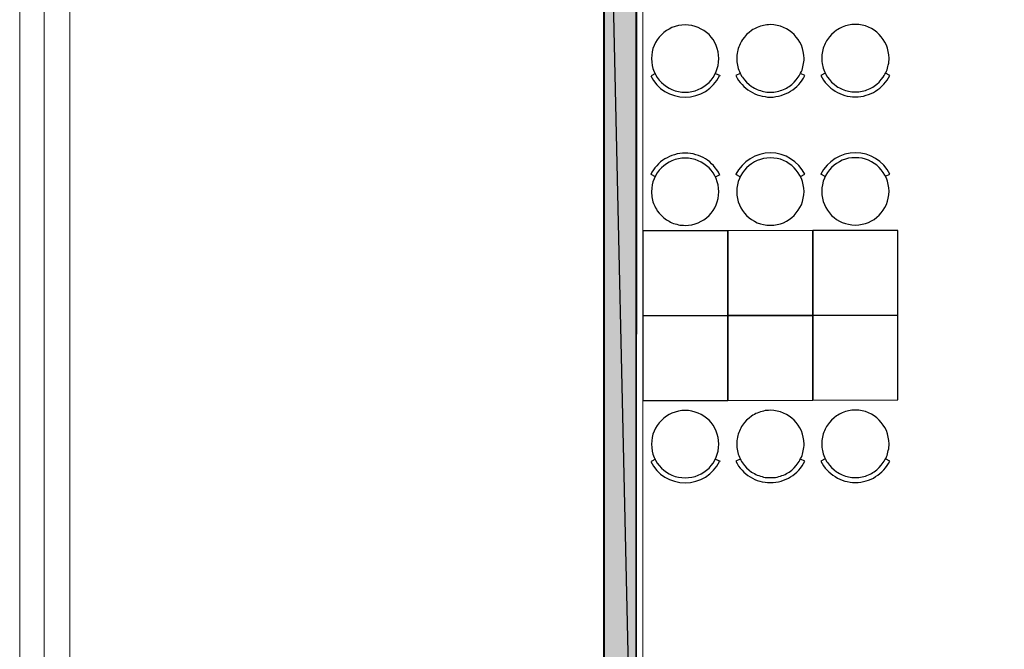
# Model space of a CAD drawing. Header units: millimetres. Extents: x 13115352 to 26511604, y 2875787 to 5794155.
# Tile 65 of 115: x 13220366 to 13227428, y 2884718 to 2889234. Entities that reach past the tile are written whole.
import ezdxf

# ---------------------------------------------------------------- set-up
doc = ezdxf.new("R2010")
doc.units = ezdxf.units.MM
doc.layers.get('0').update_dxf_attribs({"lineweight": 0})
doc.layers.get('Defpoints').update_dxf_attribs({"lineweight": 0})
doc.layers.add('A Counter', color=7, linetype='Continuous', lineweight=25)
doc.layers.add('CKD Equipments', color=5, linetype='Continuous', lineweight=0)
doc.layers.add('CT-WALL HATCH', color=250, linetype='Continuous')

msp = doc.modelspace()

# ---------------------------------------------------------------- hatches: boundary and pattern name
at = {"true_color": 0xdcdcdc}
h = msp.add_hatch(color=254, dxfattribs=at)
h.paths.add_polyline_path([(13224786.7, 2892350.6), (13224557.1, 2892350.6), (13224786.7, 2882033.7)])
h.paths.add_polyline_path([(13224557.1, 2892350.6), (13224786.7, 2882033.7), (13224557.1, 2882033.7)])
at = {"layer": 'CT-WALL HATCH'}
h = msp.add_hatch(dxfattribs=at)
h.set_pattern_fill('ANSI31', color=0, scale=50)
h.set_pattern_definition([(45, (-94127.56, 1509.2), (-112.2532015, 112.2532015), [])])
h.paths.add_polyline_path([(13225482.7, 2882804.3, 0.006604), (13225451.1, 2882803.9), (13225451.1, 2881666.3), (13225482.7, 2881666.3)])
h.paths.add_polyline_path([(13227905.2, 2882806.8, 0.006603), (13227873.6, 2882807.2), (13227873.6, 2881669.2), (13227905.2, 2881669.2)])
h.paths.add_polyline_path([(13224842.1, 2896768.8), (13225225.9, 2896768.8), (13225225.9, 2896941.8), (13224842.1, 2896941.8)], flags=9)
h.paths.add_polyline_path([(13225806.6, 2898635.9), (13226105, 2898635.9), (13226105, 2898808.1), (13225806.6, 2898808.1)], flags=9)
h.paths.add_polyline_path([(13225317.6, 2896699.4), (13225616, 2896699.4), (13225616, 2896871.6), (13225317.6, 2896871.6)], flags=9)
h.paths.add_polyline_path([(13226417.9, 2896750.1), (13226597.6, 2896750.1), (13226597.6, 2896920.7), (13226417.9, 2896920.7)], flags=9)
h.paths.add_polyline_path([(13226306.8, 2897090.6), (13226940.9, 2897090.6), (13226940.9, 2897416.6), (13226306.8, 2897416.6)], flags=9)
h.paths.add_polyline_path([(13226860.6, 2896669.7), (13227404.9, 2896669.7), (13227404.9, 2897073.3), (13226860.6, 2897073.3)], flags=9)
h.paths.add_polyline_path([(13225798.3, 2896749.2), (13225977.9, 2896749.2), (13225977.9, 2896919.8), (13225798.3, 2896919.8)], flags=9)
h.paths.add_polyline_path([(13236227.4, 2892720.1), (13236820.5, 2892720.1), (13236820.5, 2893050.6), (13236227.4, 2893050.6)], flags=9)
h.paths.add_polyline_path([(13232717.7, 2898378.9), (13233142.3, 2898379), (13233142.4, 2898078.7), (13232717.8, 2898078.6)], flags=9)
h.paths.add_polyline_path([(13224842.1, 2897886.4), (13225225.9, 2897886.4), (13225225.9, 2898059.3), (13224842.1, 2898059.3)], flags=9)
h.paths.add_polyline_path([(13244812, 2896387.4), (13245730.7, 2896387.4), (13245730.7, 2896721.1), (13244812, 2896721.1)], flags=9)
h.paths.add_polyline_path([(13225322.8, 2897706.6), (13225657.2, 2897706.6), (13225657.2, 2897990.9), (13225322.8, 2897990.9)], flags=9)
h.paths.add_polyline_path([(13227350.3, 2897342.4), (13228048.9, 2897342.4), (13228048.9, 2897592.6), (13227350.3, 2897592.6)], flags=9)
h.paths.add_polyline_path([(13226513.7, 2897556.6), (13227461.2, 2897556.6), (13227461.2, 2897920.5), (13226513.7, 2897920.5)], flags=9)
h.paths.add_polyline_path([(13225036, 2898536.4), (13225419.7, 2898536.4), (13225419.7, 2898709.3), (13225036, 2898709.3)], flags=9)
h.paths.add_polyline_path([(13226410.9, 2898155.6), (13227005.4, 2898155.6), (13227005.4, 2898267.5), (13226410.9, 2898267.5)], flags=9)
h.paths.add_polyline_path([(13227087.7, 2898231), (13227548.9, 2898231), (13227548.9, 2898422.1), (13227087.7, 2898422.1)], flags=9)
h.paths.add_polyline_path([(13228126.3, 2898066.3), (13228907.5, 2898066.3), (13228907.5, 2898238.3), (13228126.3, 2898238.3)], flags=9)
h.paths.add_polyline_path([(13228099, 2898377.8), (13228375, 2898377.8), (13228375, 2898473.4), (13228099, 2898473.4)], flags=9)
h.paths.add_polyline_path([(13228513.4, 2898377.8), (13228789.4, 2898377.8), (13228789.4, 2898473.4), (13228513.4, 2898473.4)], flags=9)
h.paths.add_polyline_path([(13227399.6, 2898404.2), (13228144.6, 2898404.2), (13228144.6, 2898731.3), (13227399.6, 2898731.3)], flags=9)
h.paths.add_polyline_path([(13227518, 2896695.6), (13228113.9, 2896695.6), (13228113.9, 2897022.8), (13227518, 2897022.8)], flags=9)
h.paths.add_polyline_path([(13228419.5, 2896724.2), (13228700.6, 2896724.2), (13228700.6, 2896897.1), (13228419.5, 2896897.1)], flags=9)
h.paths.add_polyline_path([(13239431.9, 2894875.4), (13240125.8, 2894875.4), (13240125.8, 2895410.1), (13239431.9, 2895410.1)], flags=9)
h.paths.add_polyline_path([(13240574.9, 2894875.4), (13241268.8, 2894875.4), (13241268.8, 2895410.1), (13240574.9, 2895410.1)], flags=9)
h.paths.add_polyline_path([(13236521.8, 2897906.8), (13237058.6, 2897906.8), (13237058.6, 2898157.1), (13236521.8, 2898157.1)], flags=9)
h.paths.add_polyline_path([(13235834.8, 2898245), (13236249.5, 2898245), (13236249.5, 2898474.3), (13235834.8, 2898474.3)], flags=9)
h.paths.add_polyline_path([(13237016.5, 2897458.5), (13237870.9, 2897458.5), (13237870.9, 2897792.2), (13237016.5, 2897792.2)], flags=9)
h.paths.add_polyline_path([(13237899.6, 2897982.2), (13238434.9, 2897982.2), (13238434.9, 2898212.7), (13237899.6, 2898212.7)], flags=9)
h.paths.add_polyline_path([(13237615, 2898275.4), (13237951.9, 2898275.4), (13237951.9, 2898503.9), (13237615, 2898503.9)], flags=9)
h.paths.add_polyline_path([(13237232.8, 2898136.8), (13237606.7, 2898136.8), (13237606.7, 2898367.3), (13237232.8, 2898367.3)], flags=9)
h.paths.add_polyline_path([(13236124.4, 2897473), (13236959.1, 2897473), (13236959.1, 2897863.5), (13236124.4, 2897863.5)], flags=9)
h.paths.add_polyline_path([(13230757.7, 2898380.7), (13231182.3, 2898380.7), (13231182.4, 2898080.4), (13230757.8, 2898080.3)], flags=9)
h.paths.add_polyline_path([(13231247.7, 2898380.1), (13231672.3, 2898380.2), (13231672.4, 2898079.8), (13231247.8, 2898079.8)], flags=9)
h.paths.add_polyline_path([(13231737.7, 2898380.1), (13232162.3, 2898380.2), (13232162.4, 2898079.8), (13231737.8, 2898079.8)], flags=9)
h.paths.add_polyline_path([(13232227.7, 2898379.5), (13232652.3, 2898379.6), (13232652.4, 2898079.3), (13232227.8, 2898079.2)], flags=9)
h.paths.add_polyline_path([(13232337.5, 2897602), (13233333.3, 2897602), (13233333.3, 2897832.5), (13232337.5, 2897832.5)], flags=9)
h.paths.add_polyline_path([(13231418.5, 2897477.4), (13232044.6, 2897477.4), (13232044.6, 2897867.9), (13231418.5, 2897867.9)], flags=9)
h.paths.add_polyline_path([(13234150.2, 2897477.4), (13234499, 2897477.4), (13234499, 2897867.9), (13234150.2, 2897867.9)], flags=9)
h.paths.add_polyline_path([(13234022.5, 2898380.1), (13234447.1, 2898380.2), (13234447.1, 2898079.8), (13234022.5, 2898079.8)], flags=9)
h.paths.add_polyline_path([(13234512.5, 2898379.5), (13234937.1, 2898379.6), (13234937.1, 2898079.3), (13234512.5, 2898079.2)], flags=9)
h.paths.add_polyline_path([(13233412.6, 2898192.8), (13233909.8, 2898192.8), (13233909.8, 2898523.3), (13233412.6, 2898523.3)], flags=9)
h.paths.add_polyline_path([(13230253.1, 2897866), (13230853.9, 2897866), (13230853.9, 2898096.5), (13230253.1, 2898096.5)], flags=9)
h.paths.add_polyline_path([(13243466.8, 2897980.8), (13243761, 2897980.8), (13243761, 2898257.1), (13243466.8, 2898257.1)], flags=9)
h.paths.add_polyline_path([(13245967.7, 2895017), (13246172.8, 2895017), (13246172.8, 2895209.1), (13245967.7, 2895209.1)], flags=9)
h.paths.add_polyline_path([(13244046.6, 2897722), (13244341.4, 2897722), (13244341.4, 2898000), (13244046.6, 2898000)], flags=9)
h.paths.add_polyline_path([(13243466.8, 2897053.8), (13243761, 2897053.8), (13243761, 2897330.1), (13243466.8, 2897330.1)], flags=9)
h.paths.add_polyline_path([(13245414.2, 2894913.5), (13245619.3, 2894913.5), (13245619.3, 2895105.6), (13245414.2, 2895105.6)], flags=9)
h.paths.add_polyline_path([(13244046.6, 2898447), (13244341.4, 2898447), (13244341.4, 2898725), (13244046.6, 2898725)], flags=9)
h.paths.add_polyline_path([(13245752.2, 2895907.1), (13246111.4, 2895907.1), (13246111.4, 2896238.4), (13245752.2, 2896238.4)], flags=9)
h.paths.add_polyline_path([(13245901, 2897617.5), (13246350.5, 2897617.5), (13246350.5, 2897894.2), (13245901, 2897894.2)], flags=9)
h.paths.add_polyline_path([(13241921.1, 2894949.2), (13242197.7, 2894949.2), (13242197.7, 2895225.2), (13241921.1, 2895225.2)], flags=9)
h.paths.add_polyline_path([(13243996.5, 2894870.1), (13244705.6, 2894870.1), (13244705.6, 2895062.2), (13243996.5, 2895062.2)], flags=9)
h.paths.add_polyline_path([(13243408.7, 2894834.2), (13243901.3, 2894834.2), (13243901.3, 2895197.1), (13243408.7, 2895197.1)], flags=9)
h.paths.add_polyline_path([(13242474.7, 2895236.6), (13243261.6, 2895236.6), (13243261.6, 2895428.7), (13242474.7, 2895428.7)], flags=9)
h.paths.add_polyline_path([(13241874.5, 2895422.6), (13242260.2, 2895422.6), (13242260.2, 2895756.2), (13241874.5, 2895756.2)], flags=9)
h.paths.add_polyline_path([(13243943.5, 2896973.8), (13244543.5, 2896973.8), (13244543.5, 2897406.4), (13243943.5, 2897406.4)], flags=9)
h.paths.add_polyline_path([(13245796.9, 2897043.3), (13246412, 2897043.3), (13246412, 2897321.3), (13245796.9, 2897321.3)], flags=9)
h.paths.add_polyline_path([(13245905.4, 2898142.6), (13246261.1, 2898142.6), (13246261.1, 2898334.7), (13245905.4, 2898334.7)], flags=9)
h.paths.add_polyline_path([(13245886.4, 2898557.5), (13246242, 2898557.5), (13246242, 2898749.6), (13245886.4, 2898749.6)], flags=9)
h.paths.add_polyline_path([(13232194.3, 2899445), (13234893.6, 2899445), (13234893.6, 2900420.4), (13232194.3, 2900420.4)], flags=9)
h.paths.add_polyline_path([(13235133.7, 2893188.8), (13235788.1, 2893188.8), (13235788.1, 2893569.6), (13235133.7, 2893569.6)], flags=9)
h.paths.add_polyline_path([(13238146.8, 2899162.1), (13238914.1, 2899162.1), (13238914.1, 2899341.1), (13238146.8, 2899341.1)], flags=9)
h.paths.add_polyline_path([(13238495.3, 2895144.3), (13239079.9, 2895144.3), (13239079.9, 2895477.9), (13238495.3, 2895477.9)], flags=9)
h.paths.add_polyline_path([(13237907.5, 2894858.3), (13238356.8, 2894858.3), (13238356.8, 2895088.9), (13237907.5, 2895088.9)], flags=9)
h.paths.add_polyline_path([(13234135.2, 2892777.3), (13234931.1, 2892777.3), (13234931.1, 2893007.3), (13234135.2, 2893007.3)], flags=9)
h.paths.add_polyline_path([(13225989, 2883448.5), (13227182.6, 2883448.5), (13227182.6, 2883664.8), (13225989, 2883664.8)], flags=9)

# ---------------------------------------------------------------- linework, layer by layer
at = {"color": 7, "linetype": 'Continuous', "lineweight": 30}
for p, q in [((13224561.8, 2899103.5), (13224557.1, 2881534.3)), ((13224791.4, 2896537.6), (13224786.7, 2882033.7))]:
    msp.add_line(p, q, dxfattribs=at)
at = {"color": 3, "ltscale": 0.25}
for points in [[(13220541.2, 2900605.3), (13248641.1, 2900605.3), (13248641.1, 2880329.1), (13220541.2, 2880329.1)], [(13220726.3, 2900412.1), (13248448.1, 2900412.1), (13248448.1, 2880522.3), (13220726.3, 2880522.3)]]:
    msp.add_lwpolyline(points, close=True, dxfattribs=at)
at = {"color": 254, "linetype": 'Continuous', "lineweight": 25, "true_color": 0xdcdcdc}
for points in [[(13224786.7, 2892350.6), (13224557.1, 2892350.6), (13224786.7, 2882033.7)], [(13224557.1, 2892350.6), (13224786.7, 2882033.7), (13224557.1, 2882033.7)]]:
    msp.add_lwpolyline(points, close=True, dxfattribs=at)
at = {"color": 254, "linetype": 'Continuous', "lineweight": -2, "true_color": 0xdcdcdc}
for points in [[(13224786.7, 2892350.6), (13224557.1, 2892350.6), (13224786.7, 2882033.7)], [(13224557.1, 2892350.6), (13224786.7, 2882033.7), (13224557.1, 2882033.7)]]:
    msp.add_lwpolyline(points, close=True, dxfattribs=at)
at = {"layer": 'A Counter', "linetype": 'Continuous', "lineweight": 25}
for p, q in [((13224927.1, 2888847.3), (13224895.5, 2888831.5)), ((13225357.6, 2888848.7), (13225390.6, 2888833)), ((13224927.1, 2888106.3), (13224895.5, 2888123.5)), ((13225357.6, 2888107.7), (13225390.6, 2888123.5)), ((13225534.1, 2888107.7), (13225502.6, 2888123.5)), ((13226144.1, 2888109.1), (13226112.5, 2888124.9)), ((13224927.1, 2886081.2), (13224895.5, 2886065.4)), ((13225357.6, 2886082.6), (13225390.6, 2886066.9))]:
    msp.add_line(p, q, dxfattribs=at)
for points in [[(13225139.5, 2889197.5), (13225115.1, 2889196), (13225090.7, 2889191.7), (13225067.7, 2889186), (13225044.8, 2889177.4), (13225024.7, 2889167.3), (13225004.6, 2889155.8), (13224985.9, 2889141.5), (13224968.7, 2889125.7), (13224952.9, 2889108.5), (13224938.6, 2889089.8), (13224927.1, 2889069.7), (13224917.1, 2889049.7), (13224908.4, 2889026.7), (13224902.7, 2889003.7), (13224899.8, 2888979.3), (13224898.4, 2888954.9), (13224899.8, 2888930.5), (13224902.7, 2888906.1), (13224908.4, 2888883.2), (13224917.1, 2888860.2), (13224927.1, 2888840.1), (13224938.6, 2888820), (13224952.9, 2888801.4), (13224968.7, 2888784.2), (13224985.9, 2888768.4), (13225004.6, 2888754), (13225024.7, 2888742.5), (13225044.8, 2888732.5), (13225067.7, 2888723.9), (13225090.7, 2888718.1), (13225115.1, 2888715.3), (13225139.5, 2888713.8), (13225163.9, 2888715.3), (13225188.3, 2888718.1), (13225211.3, 2888723.9), (13225232.8, 2888732.5), (13225254.3, 2888742.5), (13225274.4, 2888755.5), (13225293.1, 2888768.4), (13225310.3, 2888784.2), (13225326.1, 2888801.4), (13225339, 2888820), (13225351.9, 2888840.1), (13225361.9, 2888861.7), (13225369.1, 2888883.2), (13225376.3, 2888906.1), (13225379.2, 2888930.5), (13225380.6, 2888954.9), (13225379.2, 2888980.8), (13225376.3, 2889003.7), (13225369.1, 2889028.1), (13225361.9, 2889049.7), (13225351.9, 2889071.2), (13225339, 2889091.3), (13225326.1, 2889109.9), (13225310.3, 2889127.1), (13225293.1, 2889141.5), (13225274.4, 2889155.8), (13225254.3, 2889167.3), (13225232.8, 2889178.8), (13225211.3, 2889186), (13225188.3, 2889191.7), (13225163.9, 2889196)], [(13225750.8, 2889198.9), (13225737.9, 2889197.5), (13225725, 2889197.5), (13225713.5, 2889196), (13225702.1, 2889193.2), (13225690.6, 2889190.3), (13225679.1, 2889187.4), (13225667.6, 2889183.1), (13225656.1, 2889178.8), (13225646.1, 2889174.5), (13225636, 2889168.8), (13225624.6, 2889163), (13225615.9, 2889157.3), (13225597.3, 2889142.9), (13225580.1, 2889127.1), (13225564.3, 2889109.9), (13225549.9, 2889091.3), (13225544.2, 2889081.2), (13225538.5, 2889071.2), (13225532.7, 2889061.1), (13225528.4, 2889049.7), (13225524.1, 2889039.6), (13225519.8, 2889028.1), (13225516.9, 2889016.6), (13225514.1, 2889005.2), (13225511.2, 2888992.2), (13225509.8, 2888980.8), (13225509.8, 2888967.9), (13225509.8, 2888956.4), (13225509.8, 2888943.5), (13225509.8, 2888932), (13225511.2, 2888919.1), (13225514.1, 2888907.6), (13225516.9, 2888896.1), (13225519.8, 2888884.6), (13225524.1, 2888873.1), (13225528.4, 2888861.7), (13225532.7, 2888851.6), (13225538.5, 2888841.6), (13225544.2, 2888830.1), (13225549.9, 2888821.5), (13225564.3, 2888802.8), (13225580.1, 2888785.6), (13225597.3, 2888769.8), (13225615.9, 2888755.5), (13225624.6, 2888749.7), (13225636, 2888744), (13225646.1, 2888738.2), (13225656.1, 2888733.9), (13225667.6, 2888729.6), (13225679.1, 2888725.3), (13225690.6, 2888722.4), (13225702.1, 2888719.6), (13225713.5, 2888716.7), (13225725, 2888715.3), (13225737.9, 2888715.3), (13225750.8, 2888715.3), (13225762.3, 2888715.3), (13225775.2, 2888715.3), (13225786.7, 2888716.7), (13225799.6, 2888719.6), (13225811.1, 2888722.4), (13225822.6, 2888725.3), (13225832.6, 2888729.6), (13225844.1, 2888733.9), (13225855.6, 2888738.2), (13225865.7, 2888744), (13225875.7, 2888749.7), (13225885.7, 2888755.5), (13225904.4, 2888769.8), (13225921.6, 2888785.6), (13225936, 2888802.8), (13225950.3, 2888821.5), (13225956.1, 2888831.5), (13225961.8, 2888841.6), (13225967.5, 2888851.6), (13225973.3, 2888863.1), (13225977.6, 2888873.1), (13225980.5, 2888884.6), (13225983.3, 2888896.1), (13225986.2, 2888907.6), (13225989.1, 2888920.5), (13225990.5, 2888932), (13225991.9, 2888944.9), (13225991.9, 2888956.4), (13225990.5, 2888980.8), (13225986.2, 2889005.2), (13225980.5, 2889028.1), (13225973.3, 2889051.1), (13225961.8, 2889072.6), (13225950.3, 2889091.3), (13225936, 2889109.9), (13225921.6, 2889127.1), (13225904.4, 2889142.9), (13225885.7, 2889157.3), (13225865.7, 2889168.8), (13225844.1, 2889178.8), (13225822.6, 2889187.4), (13225799.6, 2889193.2), (13225775.2, 2889197.5)], [(13226360.8, 2889200.3), (13226347.9, 2889198.9), (13226334.9, 2889198.9), (13226323.5, 2889197.5), (13226312, 2889194.6), (13226300.5, 2889191.7), (13226289, 2889188.9), (13226277.5, 2889184.6), (13226266, 2889180.2), (13226256, 2889175.9), (13226246, 2889170.2), (13226234.5, 2889164.5), (13226225.9, 2889158.7), (13226207.2, 2889144.4), (13226190, 2889128.6), (13226174.2, 2889111.4), (13226159.9, 2889092.7), (13226154.1, 2889082.7), (13226148.4, 2889072.6), (13226142.6, 2889062.6), (13226138.3, 2889051.1), (13226134, 2889041), (13226129.7, 2889029.6), (13226126.8, 2889018.1), (13226124, 2889006.6), (13226121.1, 2888993.7), (13226119.7, 2888982.2), (13226119.7, 2888969.3), (13226119.7, 2888957.8), (13226119.7, 2888944.9), (13226119.7, 2888933.4), (13226121.1, 2888920.5), (13226124, 2888909), (13226126.8, 2888897.5), (13226129.7, 2888886.1), (13226134, 2888874.6), (13226138.3, 2888863.1), (13226142.6, 2888853), (13226148.4, 2888843), (13226154.1, 2888831.5), (13226159.9, 2888822.9), (13226174.2, 2888804.2), (13226190, 2888787), (13226207.2, 2888771.2), (13226225.9, 2888756.9), (13226234.5, 2888751.2), (13226246, 2888745.4), (13226256, 2888739.7), (13226266, 2888735.4), (13226277.5, 2888731.1), (13226289, 2888726.8), (13226300.5, 2888723.9), (13226312, 2888721), (13226323.5, 2888718.1), (13226334.9, 2888716.7), (13226347.9, 2888716.7), (13226360.8, 2888716.7), (13226372.2, 2888716.7), (13226385.2, 2888716.7), (13226396.6, 2888718.1), (13226409.6, 2888721), (13226421, 2888723.9), (13226432.5, 2888726.8), (13226442.6, 2888731.1), (13226454, 2888735.4), (13226465.5, 2888739.7), (13226475.6, 2888745.4), (13226485.6, 2888751.2), (13226495.7, 2888756.9), (13226514.3, 2888771.2), (13226531.5, 2888787), (13226545.9, 2888804.2), (13226560.2, 2888822.9), (13226566, 2888833), (13226571.7, 2888843), (13226577.5, 2888853), (13226583.2, 2888864.5), (13226587.5, 2888874.6), (13226590.4, 2888886.1), (13226593.3, 2888897.5), (13226596.1, 2888909), (13226599, 2888921.9), (13226600.4, 2888933.4), (13226601.9, 2888946.3), (13226601.9, 2888957.8), (13226600.4, 2888982.2), (13226596.1, 2889006.6), (13226590.4, 2889029.6), (13226583.2, 2889052.5), (13226571.7, 2889074), (13226560.2, 2889092.7), (13226545.9, 2889111.4), (13226531.5, 2889128.6), (13226514.3, 2889144.4), (13226495.7, 2889158.7), (13226475.6, 2889170.2), (13226454, 2889180.2), (13226432.5, 2889188.9), (13226409.6, 2889194.6), (13226385.2, 2889198.9)], [(13225139.5, 2887757.5), (13225163.9, 2887759), (13225188.3, 2887763.3), (13225211.3, 2887769), (13225232.8, 2887777.6), (13225254.3, 2887787.7), (13225274.4, 2887799.2), (13225293.1, 2887813.5), (13225310.3, 2887829.3), (13225326.1, 2887846.5), (13225339, 2887865.2), (13225351.9, 2887885.3), (13225361.9, 2887905.4), (13225369.1, 2887928.3), (13225376.3, 2887951.3), (13225379.2, 2887975.7), (13225380.6, 2888000.1), (13225379.2, 2888024.5), (13225376.3, 2888048.9), (13225369.1, 2888071.8), (13225361.9, 2888094.8), (13225351.9, 2888114.9), (13225339, 2888135), (13225326.1, 2888153.6), (13225310.3, 2888170.8), (13225293.1, 2888186.6), (13225274.4, 2888201), (13225254.3, 2888212.5), (13225232.8, 2888222.5), (13225211.3, 2888231.1), (13225188.3, 2888236.9), (13225163.9, 2888239.7), (13225139.5, 2888241.2), (13225115.1, 2888239.7), (13225090.7, 2888236.9), (13225067.7, 2888231.1), (13225044.8, 2888222.5), (13225024.7, 2888212.5), (13225004.6, 2888199.6), (13224985.9, 2888186.6), (13224968.7, 2888170.8), (13224952.9, 2888153.6), (13224938.6, 2888135), (13224927.1, 2888114.9), (13224917.1, 2888093.4), (13224908.4, 2888071.8), (13224902.7, 2888048.9), (13224899.8, 2888024.5), (13224898.4, 2888000.1), (13224898.4, 2887987.2), (13224899.8, 2887974.2), (13224901.3, 2887962.8), (13224902.7, 2887951.3), (13224905.6, 2887939.8), (13224908.4, 2887928.3), (13224912.8, 2887916.8), (13224917.1, 2887905.4), (13224921.4, 2887895.3), (13224927.1, 2887883.8), (13224932.8, 2887873.8), (13224938.6, 2887863.7), (13224952.9, 2887846.5), (13224968.7, 2887829.3), (13224985.9, 2887813.5), (13225004.6, 2887799.2), (13225014.6, 2887793.4), (13225024.7, 2887787.7), (13225034.7, 2887781.9), (13225044.8, 2887777.6), (13225056.3, 2887771.9), (13225067.7, 2887769), (13225079.2, 2887766.2), (13225090.7, 2887763.3), (13225102.2, 2887760.4), (13225115.1, 2887759), (13225126.6, 2887759)], [(13225750.8, 2887759), (13225775.2, 2887760.4), (13225799.6, 2887764.7), (13225822.6, 2887770.5), (13225844.1, 2887777.6), (13225865.7, 2887789.1), (13225885.7, 2887800.6), (13225904.4, 2887814.9), (13225921.6, 2887830.7), (13225936, 2887848), (13225950.3, 2887866.6), (13225961.8, 2887886.7), (13225973.3, 2887906.8), (13225980.5, 2887929.8), (13225986.2, 2887952.7), (13225990.5, 2887977.1), (13225991.9, 2888001.5), (13225990.5, 2888025.9), (13225986.2, 2888050.3), (13225980.5, 2888073.3), (13225973.3, 2888094.8), (13225961.8, 2888116.3), (13225950.3, 2888136.4), (13225936, 2888155.1), (13225921.6, 2888172.3), (13225904.4, 2888188.1), (13225885.7, 2888201), (13225865.7, 2888213.9), (13225844.1, 2888223.9), (13225822.6, 2888232.6), (13225799.6, 2888238.3), (13225775.2, 2888241.2), (13225750.8, 2888242.6), (13225725, 2888241.2), (13225702.1, 2888238.3), (13225679.1, 2888231.1), (13225656.1, 2888223.9), (13225636, 2888213.9), (13225615.9, 2888201), (13225597.3, 2888188.1), (13225580.1, 2888172.3), (13225564.3, 2888155.1), (13225549.9, 2888136.4), (13225538.5, 2888116.3), (13225528.4, 2888094.8), (13225519.8, 2888073.3), (13225514.1, 2888048.9), (13225509.8, 2888025.9), (13225509.8, 2888000.1), (13225509.8, 2887975.7), (13225514.1, 2887951.3), (13225519.8, 2887928.3), (13225528.4, 2887906.8), (13225538.5, 2887885.3), (13225549.9, 2887865.2), (13225564.3, 2887846.5), (13225580.1, 2887829.3), (13225597.3, 2887813.5), (13225615.9, 2887800.6), (13225636, 2887787.7), (13225656.1, 2887777.6), (13225679.1, 2887770.5), (13225702.1, 2887764.7), (13225725, 2887760.4)], [(13226360.8, 2887760.4), (13226385.2, 2887761.8), (13226409.6, 2887766.2), (13226432.5, 2887771.9), (13226454, 2887779.1), (13226475.6, 2887790.5), (13226495.7, 2887802), (13226514.3, 2887816.4), (13226531.5, 2887832.2), (13226545.9, 2887849.4), (13226560.2, 2887868), (13226571.7, 2887888.1), (13226583.2, 2887908.2), (13226590.4, 2887931.2), (13226596.1, 2887954.1), (13226600.4, 2887978.5), (13226601.9, 2888002.9), (13226600.4, 2888027.3), (13226596.1, 2888051.7), (13226590.4, 2888074.7), (13226583.2, 2888096.2), (13226571.7, 2888117.8), (13226560.2, 2888137.8), (13226545.9, 2888156.5), (13226531.5, 2888173.7), (13226514.3, 2888189.5), (13226495.7, 2888202.4), (13226475.6, 2888215.3), (13226454, 2888225.4), (13226432.5, 2888234), (13226409.6, 2888239.7), (13226385.2, 2888242.6), (13226360.8, 2888244), (13226334.9, 2888242.6), (13226312, 2888239.7), (13226289, 2888232.6), (13226266, 2888225.4), (13226246, 2888215.3), (13226225.9, 2888202.4), (13226207.2, 2888189.5), (13226190, 2888173.7), (13226174.2, 2888156.5), (13226159.9, 2888137.8), (13226148.4, 2888117.8), (13226138.3, 2888096.2), (13226129.7, 2888074.7), (13226124, 2888050.3), (13226119.7, 2888027.3), (13226119.7, 2888001.5), (13226119.7, 2887977.1), (13226124, 2887952.7), (13226129.7, 2887929.8), (13226138.3, 2887908.2), (13226148.4, 2887886.7), (13226159.9, 2887866.6), (13226174.2, 2887848), (13226190, 2887830.7), (13226207.2, 2887814.9), (13226225.9, 2887802), (13226246, 2887789.1), (13226266, 2887779.1), (13226289, 2887771.9), (13226312, 2887766.2), (13226334.9, 2887761.8)], [(13224836.7, 2887110.3), (13225445.2, 2887111.7), (13225445.2, 2887720.2), (13224836.7, 2887718.8)], [(13225445.2, 2887111.7), (13226055.1, 2887113.2), (13226055.1, 2887721.7), (13225445.2, 2887720.2)], [(13226055.1, 2887113.2), (13226665, 2887114.6), (13226665, 2887723.1), (13226055.1, 2887721.7)], [(13224836.7, 2886501.8), (13225445.2, 2886503.3), (13225445.2, 2887111.7), (13224836.7, 2887110.3)], [(13225445.2, 2886503.3), (13226055.1, 2886504.7), (13226055.1, 2887113.2), (13225445.2, 2887111.7)], [(13226055.1, 2886504.7), (13226665, 2886506.1), (13226665, 2887114.6), (13226055.1, 2887113.2)], [(13225139.5, 2886431.4), (13225115.1, 2886429.9), (13225090.7, 2886425.6), (13225067.7, 2886419.9), (13225044.8, 2886411.3), (13225024.7, 2886401.2), (13225004.6, 2886389.8), (13224985.9, 2886375.4), (13224968.7, 2886359.6), (13224952.9, 2886342.4), (13224938.6, 2886323.7), (13224927.1, 2886303.6), (13224917.1, 2886283.6), (13224908.4, 2886260.6), (13224902.7, 2886237.6), (13224899.8, 2886213.2), (13224898.4, 2886188.8), (13224899.8, 2886164.4), (13224902.7, 2886140), (13224908.4, 2886117.1), (13224917.1, 2886094.1), (13224927.1, 2886074), (13224938.6, 2886053.9), (13224952.9, 2886035.3), (13224968.7, 2886018.1), (13224985.9, 2886002.3), (13225004.6, 2885987.9), (13225024.7, 2885976.4), (13225044.8, 2885966.4), (13225067.7, 2885957.8), (13225090.7, 2885952), (13225115.1, 2885949.2), (13225139.5, 2885947.7), (13225163.9, 2885949.2), (13225188.3, 2885952), (13225211.3, 2885957.8), (13225232.8, 2885966.4), (13225254.3, 2885976.4), (13225274.4, 2885989.4), (13225293.1, 2886002.3), (13225310.3, 2886018.1), (13225326.1, 2886035.3), (13225339, 2886053.9), (13225351.9, 2886074), (13225361.9, 2886095.6), (13225369.1, 2886117.1), (13225376.3, 2886140), (13225379.2, 2886164.4), (13225380.6, 2886188.8), (13225379.2, 2886214.7), (13225376.3, 2886237.6), (13225369.1, 2886262), (13225361.9, 2886283.6), (13225351.9, 2886305.1), (13225339, 2886325.2), (13225326.1, 2886343.8), (13225310.3, 2886361), (13225293.1, 2886375.4), (13225274.4, 2886389.8), (13225254.3, 2886401.2), (13225232.8, 2886412.7), (13225211.3, 2886419.9), (13225188.3, 2886425.6), (13225163.9, 2886429.9)], [(13225750.8, 2886432.8), (13225737.9, 2886431.4), (13225725, 2886431.4), (13225713.5, 2886429.9), (13225702.1, 2886427.1), (13225690.6, 2886424.2), (13225679.1, 2886421.3), (13225667.6, 2886417), (13225656.1, 2886412.7), (13225646.1, 2886408.4), (13225636, 2886402.7), (13225624.6, 2886396.9), (13225615.9, 2886391.2), (13225597.3, 2886376.8), (13225580.1, 2886361), (13225564.3, 2886343.8), (13225549.9, 2886325.2), (13225544.2, 2886315.1), (13225538.5, 2886305.1), (13225532.7, 2886295), (13225528.4, 2886283.6), (13225524.1, 2886273.5), (13225519.8, 2886262), (13225516.9, 2886250.5), (13225514.1, 2886239.1), (13225511.2, 2886226.1), (13225509.8, 2886214.7), (13225509.8, 2886201.8), (13225509.8, 2886190.3), (13225509.8, 2886177.4), (13225509.8, 2886165.9), (13225511.2, 2886153), (13225514.1, 2886141.5), (13225516.9, 2886130), (13225519.8, 2886118.5), (13225524.1, 2886107), (13225528.4, 2886095.6), (13225532.7, 2886085.5), (13225538.5, 2886075.5), (13225544.2, 2886064), (13225549.9, 2886055.4), (13225564.3, 2886036.7), (13225580.1, 2886019.5), (13225597.3, 2886003.7), (13225615.9, 2885989.4), (13225624.6, 2885983.6), (13225636, 2885977.9), (13225646.1, 2885972.1), (13225656.1, 2885967.8), (13225667.6, 2885963.5), (13225679.1, 2885959.2), (13225690.6, 2885956.4), (13225702.1, 2885953.5), (13225713.5, 2885950.6), (13225725, 2885949.2), (13225737.9, 2885949.2), (13225750.8, 2885949.2), (13225762.3, 2885949.2), (13225775.2, 2885949.2), (13225786.7, 2885950.6), (13225799.6, 2885953.5), (13225811.1, 2885956.4), (13225822.6, 2885959.2), (13225832.6, 2885963.5), (13225844.1, 2885967.8), (13225855.6, 2885972.1), (13225865.7, 2885977.9), (13225875.7, 2885983.6), (13225885.7, 2885989.4), (13225904.4, 2886003.7), (13225921.6, 2886019.5), (13225936, 2886036.7), (13225950.3, 2886055.4), (13225956.1, 2886065.4), (13225961.8, 2886075.5), (13225967.5, 2886085.5), (13225973.3, 2886097), (13225977.6, 2886107), (13225980.5, 2886118.5), (13225983.3, 2886130), (13225986.2, 2886141.5), (13225989.1, 2886154.4), (13225990.5, 2886165.9), (13225991.9, 2886178.8), (13225991.9, 2886190.3), (13225990.5, 2886214.7), (13225986.2, 2886239.1), (13225980.5, 2886262), (13225973.3, 2886285), (13225961.8, 2886306.5), (13225950.3, 2886325.2), (13225936, 2886343.8), (13225921.6, 2886361), (13225904.4, 2886376.8), (13225885.7, 2886391.2), (13225865.7, 2886402.7), (13225844.1, 2886412.7), (13225822.6, 2886421.3), (13225799.6, 2886427.1), (13225775.2, 2886431.4)], [(13226360.8, 2886434.2), (13226347.9, 2886432.8), (13226334.9, 2886432.8), (13226323.5, 2886431.4), (13226312, 2886428.5), (13226300.5, 2886425.6), (13226289, 2886422.8), (13226277.5, 2886418.5), (13226266, 2886414.1), (13226256, 2886409.8), (13226246, 2886404.1), (13226234.5, 2886398.4), (13226225.9, 2886392.6), (13226207.2, 2886378.3), (13226190, 2886362.5), (13226174.2, 2886345.3), (13226159.9, 2886326.6), (13226154.1, 2886316.6), (13226148.4, 2886306.5), (13226142.6, 2886296.5), (13226138.3, 2886285), (13226134, 2886274.9), (13226129.7, 2886263.5), (13226126.8, 2886252), (13226124, 2886240.5), (13226121.1, 2886227.6), (13226119.7, 2886216.1), (13226119.7, 2886203.2), (13226119.7, 2886191.7), (13226119.7, 2886178.8), (13226119.7, 2886167.3), (13226121.1, 2886154.4), (13226124, 2886142.9), (13226126.8, 2886131.4), (13226129.7, 2886120), (13226134, 2886108.5), (13226138.3, 2886097), (13226142.6, 2886086.9), (13226148.4, 2886076.9), (13226154.1, 2886065.4), (13226159.9, 2886056.8), (13226174.2, 2886038.2), (13226190, 2886020.9), (13226207.2, 2886005.1), (13226225.9, 2885990.8), (13226234.5, 2885985.1), (13226246, 2885979.3), (13226256, 2885973.6), (13226266, 2885969.3), (13226277.5, 2885965), (13226289, 2885960.7), (13226300.5, 2885957.8), (13226312, 2885954.9), (13226323.5, 2885952), (13226334.9, 2885950.6), (13226347.9, 2885950.6), (13226360.8, 2885950.6), (13226372.2, 2885950.6), (13226385.2, 2885950.6), (13226396.6, 2885952), (13226409.6, 2885954.9), (13226421, 2885957.8), (13226432.5, 2885960.7), (13226442.6, 2885965), (13226454, 2885969.3), (13226465.5, 2885973.6), (13226475.6, 2885979.3), (13226485.6, 2885985.1), (13226495.7, 2885990.8), (13226514.3, 2886005.1), (13226531.5, 2886020.9), (13226545.9, 2886038.2), (13226560.2, 2886056.8), (13226566, 2886066.9), (13226571.7, 2886076.9), (13226577.5, 2886086.9), (13226583.2, 2886098.4), (13226587.5, 2886108.5), (13226590.4, 2886120), (13226593.3, 2886131.4), (13226596.1, 2886142.9), (13226599, 2886155.8), (13226600.4, 2886167.3), (13226601.9, 2886180.2), (13226601.9, 2886191.7), (13226600.4, 2886216.1), (13226596.1, 2886240.5), (13226590.4, 2886263.5), (13226583.2, 2886286.4), (13226571.7, 2886308), (13226560.2, 2886326.6), (13226545.9, 2886345.3), (13226531.5, 2886362.5), (13226514.3, 2886378.3), (13226495.7, 2886392.6), (13226475.6, 2886404.1), (13226454, 2886414.1), (13226432.5, 2886422.8), (13226409.6, 2886428.5), (13226385.2, 2886432.8)]]:
    msp.add_lwpolyline(points, close=True, dxfattribs=at)
for points in [[(13226144.1, 2888850.2), (13226112.5, 2888834.4), (13226122.5, 2888817.2), (13226132.6, 2888799.9), (13226144.1, 2888784.2), (13226157, 2888769.8), (13226169.9, 2888756.9), (13226184.2, 2888744), (13226198.6, 2888732.5), (13226214.4, 2888722.4), (13226231.6, 2888712.4), (13226248.8, 2888703.8), (13226266, 2888696.6), (13226284.7, 2888690.9), (13226301.9, 2888686.6), (13226322, 2888683.7), (13226340.7, 2888680.8), (13226360.8, 2888680.8), (13226379.4, 2888680.8), (13226399.5, 2888683.7), (13226418.2, 2888686.6), (13226436.8, 2888692.3), (13226454, 2888698.1), (13226472.7, 2888705.2), (13226489.9, 2888712.4), (13226505.7, 2888722.4), (13226521.5, 2888732.5), (13226535.8, 2888744), (13226550.2, 2888756.9), (13226564.6, 2888771.2), (13226576, 2888785.6), (13226587.5, 2888801.4), (13226597.6, 2888817.2), (13226607.6, 2888834.4), (13226576, 2888850.2)], [(13224892.7, 2888831.5), (13224911.3, 2888797.1), (13224935.7, 2888766.9), (13224963, 2888741.1), (13224994.6, 2888719.6), (13225027.6, 2888702.4), (13225063.4, 2888689.4), (13225100.7, 2888680.8), (13225139.5, 2888678), (13225178.2, 2888680.8), (13225215.6, 2888689.4), (13225251.4, 2888702.4), (13225284.4, 2888719.6), (13225316, 2888742.5), (13225343.3, 2888768.4), (13225366.2, 2888798.5), (13225386.3, 2888831.5)], [(13225534.1, 2888848.7), (13225502.6, 2888833), (13225512.6, 2888815.7), (13225522.7, 2888798.5), (13225534.1, 2888782.7), (13225547.1, 2888768.4), (13225560, 2888755.5), (13225574.3, 2888742.5), (13225588.7, 2888731.1), (13225604.5, 2888721), (13225621.7, 2888711), (13225638.9, 2888702.4), (13225656.1, 2888695.2), (13225674.8, 2888689.4), (13225692, 2888685.1), (13225712.1, 2888682.3), (13225730.8, 2888679.4), (13225750.8, 2888679.4), (13225769.5, 2888679.4), (13225789.6, 2888682.3), (13225808.3, 2888685.1), (13225826.9, 2888690.9), (13225844.1, 2888696.6), (13225862.8, 2888703.8), (13225880, 2888711), (13225895.8, 2888721), (13225911.6, 2888731.1), (13225925.9, 2888742.5), (13225940.3, 2888755.5), (13225954.6, 2888769.8), (13225966.1, 2888784.2), (13225977.6, 2888799.9), (13225987.6, 2888815.7), (13225997.7, 2888833), (13225966.1, 2888848.7)], [(13225386.3, 2888123.5), (13225377.7, 2888140.7), (13225366.2, 2888157.9), (13225354.8, 2888172.3), (13225343.3, 2888188.1), (13225328.9, 2888201), (13225316, 2888213.9), (13225300.2, 2888225.4), (13225284.4, 2888235.4), (13225268.7, 2888245.5), (13225251.4, 2888252.7), (13225234.2, 2888259.8), (13225215.6, 2888265.6), (13225196.9, 2888271.3), (13225178.2, 2888274.2), (13225158.2, 2888275.6), (13225139.5, 2888277), (13225119.4, 2888275.6), (13225100.7, 2888274.2), (13225082.1, 2888271.3), (13225063.4, 2888265.6), (13225044.8, 2888259.8), (13225027.6, 2888252.7), (13225010.3, 2888244), (13224994.6, 2888235.4), (13224978.8, 2888225.4), (13224963, 2888213.9), (13224948.6, 2888201), (13224935.7, 2888186.6), (13224922.8, 2888172.3), (13224911.3, 2888156.5), (13224901.3, 2888140.7), (13224892.7, 2888123.5)], [(13225966.1, 2888109.1), (13225997.7, 2888124.9), (13225977.6, 2888157.9), (13225954.6, 2888188.1), (13225925.9, 2888215.3), (13225895.8, 2888236.9), (13225862.8, 2888254.1), (13225826.9, 2888267), (13225789.6, 2888275.6), (13225750.8, 2888278.5), (13225712.1, 2888275.6), (13225674.8, 2888267), (13225638.9, 2888254.1), (13225604.5, 2888236.9), (13225574.3, 2888213.9), (13225547.1, 2888188.1), (13225522.7, 2888157.9), (13225502.6, 2888124.9)], [(13226576, 2888110.6), (13226607.6, 2888126.4), (13226587.5, 2888159.4), (13226564.6, 2888189.5), (13226535.8, 2888216.8), (13226505.7, 2888238.3), (13226472.7, 2888255.5), (13226436.8, 2888268.4), (13226399.5, 2888277), (13226360.8, 2888279.9), (13226322, 2888277), (13226284.7, 2888268.4), (13226248.8, 2888255.5), (13226214.4, 2888238.3), (13226184.2, 2888215.3), (13226157, 2888189.5), (13226132.6, 2888159.4), (13226112.5, 2888126.4)], [(13224892.7, 2886065.4), (13224911.3, 2886031), (13224935.7, 2886000.8), (13224963, 2885975), (13224994.6, 2885953.5), (13225027.6, 2885936.3), (13225063.4, 2885923.3), (13225100.7, 2885914.7), (13225139.5, 2885911.9), (13225178.2, 2885914.7), (13225215.6, 2885923.3), (13225251.4, 2885936.3), (13225284.4, 2885953.5), (13225316, 2885976.4), (13225343.3, 2886002.3), (13225366.2, 2886032.4), (13225386.3, 2886065.4)], [(13225534.1, 2886082.6), (13225502.6, 2886066.9), (13225512.6, 2886049.6), (13225522.7, 2886032.4), (13225534.1, 2886016.6), (13225547.1, 2886002.3), (13225560, 2885989.4), (13225574.3, 2885976.4), (13225588.7, 2885965), (13225604.5, 2885954.9), (13225621.7, 2885944.9), (13225638.9, 2885936.3), (13225656.1, 2885929.1), (13225674.8, 2885923.3), (13225692, 2885919), (13225712.1, 2885916.2), (13225730.8, 2885913.3), (13225750.8, 2885913.3), (13225769.5, 2885913.3), (13225789.6, 2885916.2), (13225808.3, 2885919), (13225826.9, 2885924.8), (13225844.1, 2885930.5), (13225862.8, 2885937.7), (13225880, 2885944.9), (13225895.8, 2885954.9), (13225911.6, 2885965), (13225925.9, 2885976.4), (13225940.3, 2885989.4), (13225954.6, 2886003.7), (13225966.1, 2886018.1), (13225977.6, 2886033.8), (13225987.6, 2886049.6), (13225997.7, 2886066.9), (13225966.1, 2886082.6)], [(13226144.1, 2886084.1), (13226112.5, 2886068.3), (13226122.5, 2886051.1), (13226132.6, 2886033.8), (13226144.1, 2886018.1), (13226157, 2886003.7), (13226169.9, 2885990.8), (13226184.2, 2885977.9), (13226198.6, 2885966.4), (13226214.4, 2885956.4), (13226231.6, 2885946.3), (13226248.8, 2885937.7), (13226266, 2885930.5), (13226284.7, 2885924.8), (13226301.9, 2885920.5), (13226322, 2885917.6), (13226340.7, 2885914.7), (13226360.8, 2885914.7), (13226379.4, 2885914.7), (13226399.5, 2885917.6), (13226418.2, 2885920.5), (13226436.8, 2885926.2), (13226454, 2885932), (13226472.7, 2885939.1), (13226489.9, 2885946.3), (13226505.7, 2885956.4), (13226521.5, 2885966.4), (13226535.8, 2885977.9), (13226550.2, 2885990.8), (13226564.6, 2886005.1), (13226576, 2886019.5), (13226587.5, 2886035.3), (13226597.6, 2886051.1), (13226607.6, 2886068.3), (13226576, 2886084.1)]]:
    msp.add_lwpolyline(points, dxfattribs=at)
at = {"layer": 'CKD Equipments'}
msp.add_line((13224836.7, 2882033.7), (13224836.7, 2894037.6), dxfattribs=at)
at = {"layer": 'Defpoints', "ltscale": 0.25}
msp.add_lwpolyline([(13220366, 2900733.2), (13248769.1, 2900733.2), (13248769.1, 2880201.2), (13220366, 2880201.2)], close=True, dxfattribs=at)

doc.saveas('drawing.dxf')
